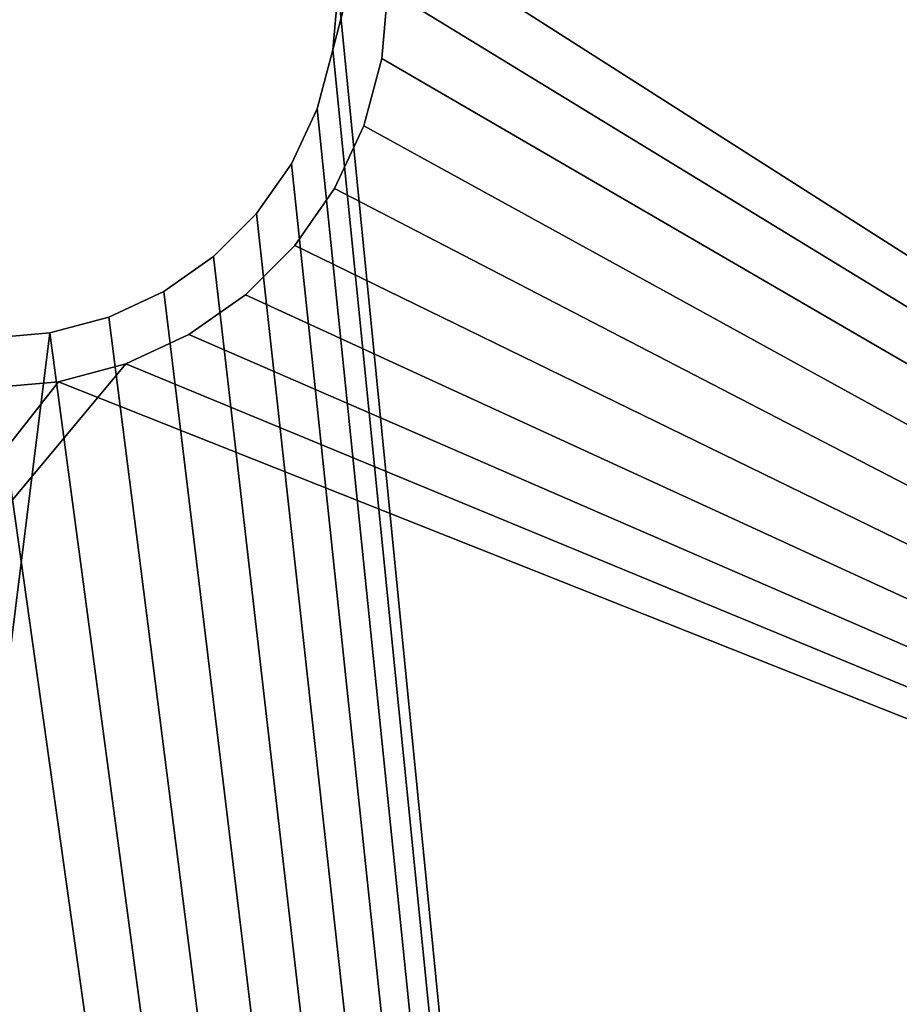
# Model space of a CAD drawing. Extents: x 4 to 901, y 3 to 274.
# Tile 50 of 256: x 32.14 to 36.55, y 247.62 to 252.56. Entities that reach past the tile are written whole.
import ezdxf

# ---------------------------------------------------------------- set-up
doc = ezdxf.new("R2010")
doc.units = 0

msp = doc.modelspace()

# ---------------------------------------------------------------- linework, layer by layer
for points in [[(38.484989, 204.710114, 20.950005), (33.708393, 252.406097, 20.950005), (38.484989, 270.709991, 20.950005)], [(38.484989, 270.709991, 20.950005), (33.708393, 252.406097, 20.950005), (33.734978, 252.709976, 20.950005)], [(38.484989, 204.710114, 270.950012), (33.708393, 252.406097, 270.950012), (38.484989, 270.709991, 270.950012)], [(38.484989, 270.709991, 270.950012), (33.708393, 252.406097, 270.950012), (33.734978, 252.709976, 270.950012)], [(38.484989, 270.709991, 21.949999), (33.734978, 252.709976, 21.949999), (38.484989, 204.710114, 21.949999)], [(38.484989, 270.709991, 271.949982), (33.734978, 252.709976, 271.949982), (38.484989, 204.710114, 271.949982)], [(46.264351, 263.709991, 20.949999), (33.95459, 253.057281, 20.949999), (46.264351, 245.209976, 20.949999)], [(46.264351, 263.709991, 272.950012), (33.95459, 253.057281, 272.950012), (46.264351, 245.209976, 272.950012)], [(46.264351, 263.709991, 19.949999), (46.264351, 245.209976, 19.949999), (33.984989, 252.709976, 19.949999)], [(46.264351, 263.709991, 271.950012), (46.264351, 245.209976, 271.950012), (33.984989, 252.709976, 271.950012)], [(46.264351, 245.209976, 20.949999), (33.95459, 253.057281, 20.949999), (33.984989, 252.709976, 20.949999)], [(46.264351, 245.209976, 272.950012), (33.95459, 253.057281, 272.950012), (33.984989, 252.709976, 272.950012)], [(38.484989, 204.710114, 21.949999), (33.734978, 252.709976, 21.949999), (33.708393, 252.406097, 21.949999)], [(38.484989, 204.710114, 271.949982), (33.734978, 252.709976, 271.949982), (33.708393, 252.406097, 271.949982)], [(33.734978, 252.709976, 21.949999), (33.734978, 252.709976, 20.950005), (33.708393, 252.406097, 21.949999)], [(33.708393, 252.406097, 21.949999), (33.734978, 252.709976, 20.950005), (33.708393, 252.406097, 20.950005)], [(33.734978, 252.709976, 271.949982), (33.734978, 252.709976, 270.950012), (33.708393, 252.406097, 271.949982)], [(33.708393, 252.406097, 271.949982), (33.734978, 252.709976, 270.950012), (33.708393, 252.406097, 270.950012)], [(46.264351, 245.209976, 20.949999), (33.984989, 252.709976, 20.949999), (33.95459, 252.362686, 20.949999)], [(33.95459, 252.362686, 19.949999), (33.984989, 252.709976, 19.949999), (46.264351, 245.209976, 19.949999)], [(33.984989, 252.709976, 20.949999), (33.984989, 252.709976, 19.949999), (33.95459, 252.362686, 20.949999)], [(33.95459, 252.362686, 20.949999), (33.984989, 252.709976, 19.949999), (33.95459, 252.362686, 19.949999)], [(46.264351, 245.209976, 272.950012), (33.984989, 252.709976, 272.950012), (33.95459, 252.362686, 272.950012)], [(33.95459, 252.362686, 271.950012), (33.984989, 252.709976, 271.950012), (46.264351, 245.209976, 271.950012)], [(33.984989, 252.709976, 272.950012), (33.984989, 252.709976, 271.950012), (33.95459, 252.362686, 272.950012)], [(33.95459, 252.362686, 272.950012), (33.984989, 252.709976, 271.950012), (33.95459, 252.362686, 271.950012)], [(38.484989, 204.710114, 20.950005), (33.629448, 252.11145, 20.950005), (33.708393, 252.406097, 20.950005)], [(38.484989, 204.710114, 21.949999), (33.708393, 252.406097, 21.949999), (33.629448, 252.11145, 21.949999)], [(38.484989, 204.710114, 271.949982), (33.708393, 252.406097, 271.949982), (33.629448, 252.11145, 271.949982)], [(38.484989, 204.710114, 270.950012), (33.629448, 252.11145, 270.950012), (33.708393, 252.406097, 270.950012)], [(33.708393, 252.406097, 21.949999), (33.708393, 252.406097, 20.950005), (33.629448, 252.11145, 21.949999)], [(33.629448, 252.11145, 21.949999), (33.708393, 252.406097, 20.950005), (33.629448, 252.11145, 20.950005)], [(33.708393, 252.406097, 271.949982), (33.708393, 252.406097, 270.950012), (33.629448, 252.11145, 271.949982)], [(33.629448, 252.11145, 271.949982), (33.708393, 252.406097, 270.950012), (33.629448, 252.11145, 270.950012)], [(33.95459, 252.362686, 20.949999), (33.86438, 252.02594, 20.949999), (46.264351, 245.209976, 20.949999)], [(46.264351, 245.209976, 19.949999), (33.86438, 252.02594, 19.949999), (33.95459, 252.362686, 19.949999)], [(33.95459, 252.362686, 20.949999), (33.95459, 252.362686, 19.949999), (33.86438, 252.02594, 20.949999)], [(33.86438, 252.02594, 20.949999), (33.95459, 252.362686, 19.949999), (33.86438, 252.02594, 19.949999)], [(33.95459, 252.362686, 272.950012), (33.86438, 252.02594, 272.950012), (46.264351, 245.209976, 272.950012)], [(46.264351, 245.209976, 271.950012), (33.86438, 252.02594, 271.950012), (33.95459, 252.362686, 271.950012)], [(33.95459, 252.362686, 272.950012), (33.95459, 252.362686, 271.950012), (33.86438, 252.02594, 272.950012)], [(33.86438, 252.02594, 272.950012), (33.95459, 252.362686, 271.950012), (33.86438, 252.02594, 271.950012)], [(33.500523, 251.834976, 20.950005), (33.629448, 252.11145, 20.950005), (38.484989, 204.710114, 20.950005)], [(33.629448, 252.11145, 21.949999), (33.500523, 251.834976, 21.949999), (38.484989, 204.710114, 21.949999)], [(38.484989, 204.710114, 271.949982), (33.629448, 252.11145, 271.949982), (33.500523, 251.834976, 271.949982)], [(33.500523, 251.834976, 270.950012), (33.629448, 252.11145, 270.950012), (38.484989, 204.710114, 270.950012)], [(33.629448, 252.11145, 21.949999), (33.629448, 252.11145, 20.950005), (33.500523, 251.834976, 21.949999)], [(33.500523, 251.834976, 21.949999), (33.629448, 252.11145, 20.950005), (33.500523, 251.834976, 20.950005)], [(33.629448, 252.11145, 271.949982), (33.629448, 252.11145, 270.950012), (33.500523, 251.834976, 271.949982)], [(33.500523, 251.834976, 271.949982), (33.629448, 252.11145, 270.950012), (33.500523, 251.834976, 270.950012)], [(46.264351, 245.209976, 20.949999), (33.86438, 252.02594, 20.949999), (33.717037, 251.709976, 20.949999)], [(46.264351, 245.209976, 19.949999), (33.717037, 251.709976, 19.949999), (33.86438, 252.02594, 19.949999)], [(33.86438, 252.02594, 20.949999), (33.86438, 252.02594, 19.949999), (33.717037, 251.709976, 20.949999)], [(33.717037, 251.709976, 20.949999), (33.86438, 252.02594, 19.949999), (33.717037, 251.709976, 19.949999)], [(46.264351, 245.209976, 272.950012), (33.86438, 252.02594, 272.950012), (33.717037, 251.709976, 272.950012)], [(46.264351, 245.209976, 271.950012), (33.717037, 251.709976, 271.950012), (33.86438, 252.02594, 271.950012)], [(33.86438, 252.02594, 272.950012), (33.86438, 252.02594, 271.950012), (33.717037, 251.709976, 272.950012)], [(33.717037, 251.709976, 272.950012), (33.86438, 252.02594, 271.950012), (33.717037, 251.709976, 271.950012)], [(38.484989, 204.710114, 20.950005), (33.325554, 251.585098, 20.950005), (33.500523, 251.834976, 20.950005)], [(38.484989, 204.710114, 21.949999), (33.500523, 251.834976, 21.949999), (33.325554, 251.585098, 21.949999)], [(33.500523, 251.834976, 271.949982), (33.325554, 251.585098, 271.949982), (38.484989, 204.710114, 271.949982)], [(38.484989, 204.710114, 270.950012), (33.325554, 251.585098, 270.950012), (33.500523, 251.834976, 270.950012)], [(33.500523, 251.834976, 21.949999), (33.500523, 251.834976, 20.950005), (33.325554, 251.585098, 21.949999)], [(33.325554, 251.585098, 21.949999), (33.500523, 251.834976, 20.950005), (33.325554, 251.585098, 20.950005)], [(33.500523, 251.834976, 271.949982), (33.500523, 251.834976, 270.950012), (33.325554, 251.585098, 271.949982)], [(33.325554, 251.585098, 271.949982), (33.500523, 251.834976, 270.950012), (33.325554, 251.585098, 270.950012)], [(33.717037, 251.709976, 20.949999), (33.517094, 251.424408, 20.949999), (46.264351, 245.209976, 20.949999)], [(33.517094, 251.424408, 19.949999), (33.717037, 251.709976, 19.949999), (46.264351, 245.209976, 19.949999)], [(33.717037, 251.709976, 20.949999), (33.717037, 251.709976, 19.949999), (33.517094, 251.424408, 20.949999)], [(33.517094, 251.424408, 20.949999), (33.717037, 251.709976, 19.949999), (33.517094, 251.424408, 19.949999)], [(33.717037, 251.709976, 272.950012), (33.517094, 251.424408, 272.950012), (46.264351, 245.209976, 272.950012)], [(33.517094, 251.424408, 271.950012), (33.717037, 251.709976, 271.950012), (46.264351, 245.209976, 271.950012)], [(33.717037, 251.709976, 272.950012), (33.717037, 251.709976, 271.950012), (33.517094, 251.424408, 272.950012)], [(33.517094, 251.424408, 272.950012), (33.717037, 251.709976, 271.950012), (33.517094, 251.424408, 271.950012)], [(38.484989, 204.710114, 20.950005), (33.109875, 251.3694, 20.950005), (33.325554, 251.585098, 20.950005)], [(38.484989, 204.710114, 21.949999), (33.325554, 251.585098, 21.949999), (33.109875, 251.3694, 21.949999)], [(38.484989, 204.710114, 271.949982), (33.325554, 251.585098, 271.949982), (33.109875, 251.3694, 271.949982)], [(38.484989, 204.710114, 270.950012), (33.109875, 251.3694, 270.950012), (33.325554, 251.585098, 270.950012)], [(33.325554, 251.585098, 21.949999), (33.325554, 251.585098, 20.950005), (33.109875, 251.3694, 21.949999)], [(33.109875, 251.3694, 21.949999), (33.325554, 251.585098, 20.950005), (33.109875, 251.3694, 20.950005)], [(33.325554, 251.585098, 271.949982), (33.325554, 251.585098, 270.950012), (33.109875, 251.3694, 271.949982)], [(33.109875, 251.3694, 271.949982), (33.325554, 251.585098, 270.950012), (33.109875, 251.3694, 270.950012)], [(46.264351, 245.209976, 20.949999), (33.517094, 251.424408, 20.949999), (33.270569, 251.177887, 20.949999)], [(33.517094, 251.424408, 19.949999), (46.264351, 245.209976, 19.949999), (33.270569, 251.177887, 19.949999)], [(33.517094, 251.424408, 20.949999), (33.517094, 251.424408, 19.949999), (33.270569, 251.177887, 20.949999)], [(33.270569, 251.177887, 20.949999), (33.517094, 251.424408, 19.949999), (33.270569, 251.177887, 19.949999)], [(46.264351, 245.209976, 272.950012), (33.517094, 251.424408, 272.950012), (33.270569, 251.177887, 272.950012)], [(33.517094, 251.424408, 271.950012), (46.264351, 245.209976, 271.950012), (33.270569, 251.177887, 271.950012)], [(33.517094, 251.424408, 272.950012), (33.517094, 251.424408, 271.950012), (33.270569, 251.177887, 272.950012)], [(33.270569, 251.177887, 272.950012), (33.517094, 251.424408, 271.950012), (33.270569, 251.177887, 271.950012)], [(32.859982, 251.194443, 20.950005), (33.109875, 251.3694, 20.950005), (38.484989, 204.710114, 20.950005)], [(33.109875, 251.3694, 21.949999), (32.859982, 251.194443, 21.949999), (38.484989, 204.710114, 21.949999)], [(38.484989, 204.710114, 271.949982), (33.109875, 251.3694, 271.949982), (32.859982, 251.194443, 271.949982)], [(32.859982, 251.194443, 270.950012), (33.109875, 251.3694, 270.950012), (38.484989, 204.710114, 270.950012)], [(33.109875, 251.3694, 21.949999), (33.109875, 251.3694, 20.950005), (32.859982, 251.194443, 21.949999)], [(32.859982, 251.194443, 21.949999), (33.109875, 251.3694, 20.950005), (32.859982, 251.194443, 20.950005)], [(33.109875, 251.3694, 271.949982), (33.109875, 251.3694, 270.950012), (32.859982, 251.194443, 271.949982)], [(32.859982, 251.194443, 271.949982), (33.109875, 251.3694, 270.950012), (32.859982, 251.194443, 270.950012)], [(32.583534, 251.065521, 20.950005), (32.859982, 251.194443, 20.950005), (38.484989, 204.710114, 20.950005)], [(32.859982, 251.194443, 21.949999), (32.583534, 251.065521, 21.949999), (38.484989, 204.710114, 21.949999)], [(32.859982, 251.194443, 271.949982), (32.583534, 251.065521, 271.949982), (38.484989, 204.710114, 271.949982)], [(32.583534, 251.065521, 270.950012), (32.859982, 251.194443, 270.950012), (38.484989, 204.710114, 270.950012)], [(32.859982, 251.194443, 21.949999), (32.859982, 251.194443, 20.950005), (32.583534, 251.065521, 21.949999)], [(32.583534, 251.065521, 21.949999), (32.859982, 251.194443, 20.950005), (32.583534, 251.065521, 20.950005)], [(32.859982, 251.194443, 271.949982), (32.859982, 251.194443, 270.950012), (32.583534, 251.065521, 271.949982)], [(32.583534, 251.065521, 271.949982), (32.859982, 251.194443, 270.950012), (32.583534, 251.065521, 270.950012)], [(46.264351, 245.209976, 20.949999), (33.270569, 251.177887, 20.949999), (32.985001, 250.977936, 20.949999)], [(33.270569, 251.177887, 19.949999), (46.264351, 245.209976, 19.949999), (32.985001, 250.977936, 19.949999)], [(33.270569, 251.177887, 20.949999), (33.270569, 251.177887, 19.949999), (32.985001, 250.977936, 20.949999)], [(32.985001, 250.977936, 20.949999), (33.270569, 251.177887, 19.949999), (32.985001, 250.977936, 19.949999)], [(46.264351, 245.209976, 272.950012), (33.270569, 251.177887, 272.950012), (32.985001, 250.977936, 272.950012)], [(33.270569, 251.177887, 271.950012), (46.264351, 245.209976, 271.950012), (32.985001, 250.977936, 271.950012)], [(33.270569, 251.177887, 272.950012), (33.270569, 251.177887, 271.950012), (32.985001, 250.977936, 272.950012)], [(32.985001, 250.977936, 272.950012), (33.270569, 251.177887, 271.950012), (32.985001, 250.977936, 271.950012)], [(38.484989, 204.710114, 20.950005), (32.288879, 250.986572, 20.950005), (32.583534, 251.065521, 20.950005)], [(38.484989, 204.710114, 21.949999), (32.583534, 251.065521, 21.949999), (32.288879, 250.986572, 21.949999)], [(38.484989, 204.710114, 271.949982), (32.583534, 251.065521, 271.949982), (32.288879, 250.986572, 271.949982)], [(38.484989, 204.710114, 270.950012), (32.288879, 250.986572, 270.950012), (32.583534, 251.065521, 270.950012)], [(32.583534, 251.065521, 21.949999), (32.583534, 251.065521, 20.950005), (32.288879, 250.986572, 21.949999)], [(32.288879, 250.986572, 21.949999), (32.583534, 251.065521, 20.950005), (32.288879, 250.986572, 20.950005)], [(32.583534, 251.065521, 271.949982), (32.583534, 251.065521, 270.950012), (32.288879, 250.986572, 271.949982)], [(32.288879, 250.986572, 271.949982), (32.583534, 251.065521, 270.950012), (32.288879, 250.986572, 270.950012)], [(38.484989, 204.710114, 21.949999), (32.288879, 250.986572, 21.949999), (25.785, 198.78801, 21.949999)], [(25.785, 198.78801, 21.949999), (32.288879, 250.986572, 21.949999), (31.984985, 250.959976, 21.949999)], [(38.484989, 204.710114, 271.949982), (32.288879, 250.986572, 271.949982), (25.785, 198.78801, 271.949982)], [(25.785, 198.78801, 271.949982), (32.288879, 250.986572, 271.949982), (31.984985, 250.959976, 271.949982)], [(25.785, 198.78801, 20.950005), (31.984985, 250.959976, 20.950005), (38.484989, 204.710114, 20.950005)], [(25.785, 198.78801, 270.950012), (31.984985, 250.959976, 270.950012), (38.484989, 204.710114, 270.950012)], [(38.484989, 204.710114, 20.950005), (31.984985, 250.959976, 20.950005), (32.288879, 250.986572, 20.950005)], [(38.484989, 204.710114, 270.950012), (31.984985, 250.959976, 270.950012), (32.288879, 250.986572, 270.950012)], [(32.288879, 250.986572, 21.949999), (32.288879, 250.986572, 20.950005), (31.984985, 250.959976, 21.949999)], [(31.984985, 250.959976, 21.949999), (32.288879, 250.986572, 20.950005), (31.984985, 250.959976, 20.950005)], [(32.288879, 250.986572, 271.949982), (32.288879, 250.986572, 270.950012), (31.984985, 250.959976, 271.949982)], [(31.984985, 250.959976, 271.949982), (32.288879, 250.986572, 270.950012), (31.984985, 250.959976, 270.950012)], [(32.985001, 250.977936, 20.949999), (32.669037, 250.830597, 20.949999), (46.264351, 245.209976, 20.949999)], [(46.264351, 245.209976, 19.949999), (32.669037, 250.830597, 19.949999), (32.985001, 250.977936, 19.949999)], [(32.985001, 250.977936, 20.949999), (32.985001, 250.977936, 19.949999), (32.669037, 250.830597, 20.949999)], [(32.669037, 250.830597, 20.949999), (32.985001, 250.977936, 19.949999), (32.669037, 250.830597, 19.949999)], [(32.985001, 250.977936, 272.950012), (32.669037, 250.830597, 272.950012), (46.264351, 245.209976, 272.950012)], [(46.264351, 245.209976, 271.950012), (32.669037, 250.830597, 271.950012), (32.985001, 250.977936, 271.950012)], [(32.985001, 250.977936, 272.950012), (32.985001, 250.977936, 271.950012), (32.669037, 250.830597, 272.950012)], [(32.669037, 250.830597, 272.950012), (32.985001, 250.977936, 271.950012), (32.669037, 250.830597, 271.950012)], [(32.669037, 250.830597, 20.949999), (32.332272, 250.740372, 20.949999), (27.984976, 245.209976, 20.949999)], [(46.264351, 245.209976, 20.949999), (32.669037, 250.830597, 20.949999), (27.984976, 245.209976, 20.949999)], [(32.669037, 250.830597, 272.950012), (32.332272, 250.740372, 272.950012), (27.984976, 245.209976, 272.950012)], [(46.264351, 245.209976, 272.950012), (32.669037, 250.830597, 272.950012), (27.984976, 245.209976, 272.950012)], [(46.264351, 245.209976, 19.949999), (32.332272, 250.740372, 19.949999), (32.669037, 250.830597, 19.949999)], [(32.669037, 250.830597, 20.949999), (32.669037, 250.830597, 19.949999), (32.332272, 250.740372, 20.949999)], [(32.332272, 250.740372, 20.949999), (32.669037, 250.830597, 19.949999), (32.332272, 250.740372, 19.949999)], [(46.264351, 245.209976, 271.950012), (32.332272, 250.740372, 271.950012), (32.669037, 250.830597, 271.950012)], [(32.669037, 250.830597, 272.950012), (32.669037, 250.830597, 271.950012), (32.332272, 250.740372, 272.950012)], [(32.332272, 250.740372, 272.950012), (32.669037, 250.830597, 271.950012), (32.332272, 250.740372, 271.950012)], [(27.984976, 245.209976, 20.949999), (32.332272, 250.740372, 20.949999), (31.984985, 250.709976, 20.949999)], [(27.984976, 245.209976, 19.949999), (31.984985, 250.709976, 19.949999), (32.332272, 250.740372, 19.949999)], [(27.984976, 245.209976, 19.949999), (32.332272, 250.740372, 19.949999), (46.264351, 245.209976, 19.949999)], [(27.984976, 245.209976, 272.950012), (32.332272, 250.740372, 272.950012), (31.984985, 250.709976, 272.950012)], [(27.984976, 245.209976, 271.950012), (31.984985, 250.709976, 271.950012), (32.332272, 250.740372, 271.950012)], [(27.984976, 245.209976, 271.950012), (32.332272, 250.740372, 271.950012), (46.264351, 245.209976, 271.950012)], [(32.332272, 250.740372, 20.949999), (32.332272, 250.740372, 19.949999), (31.984985, 250.709976, 20.949999)], [(31.984985, 250.709976, 20.949999), (32.332272, 250.740372, 19.949999), (31.984985, 250.709976, 19.949999)], [(32.332272, 250.740372, 272.950012), (32.332272, 250.740372, 271.950012), (31.984985, 250.709976, 272.950012)], [(31.984985, 250.709976, 272.950012), (32.332272, 250.740372, 271.950012), (31.984985, 250.709976, 271.950012)]]:
    msp.add_3dface(points)

doc.saveas('drawing.dxf')
